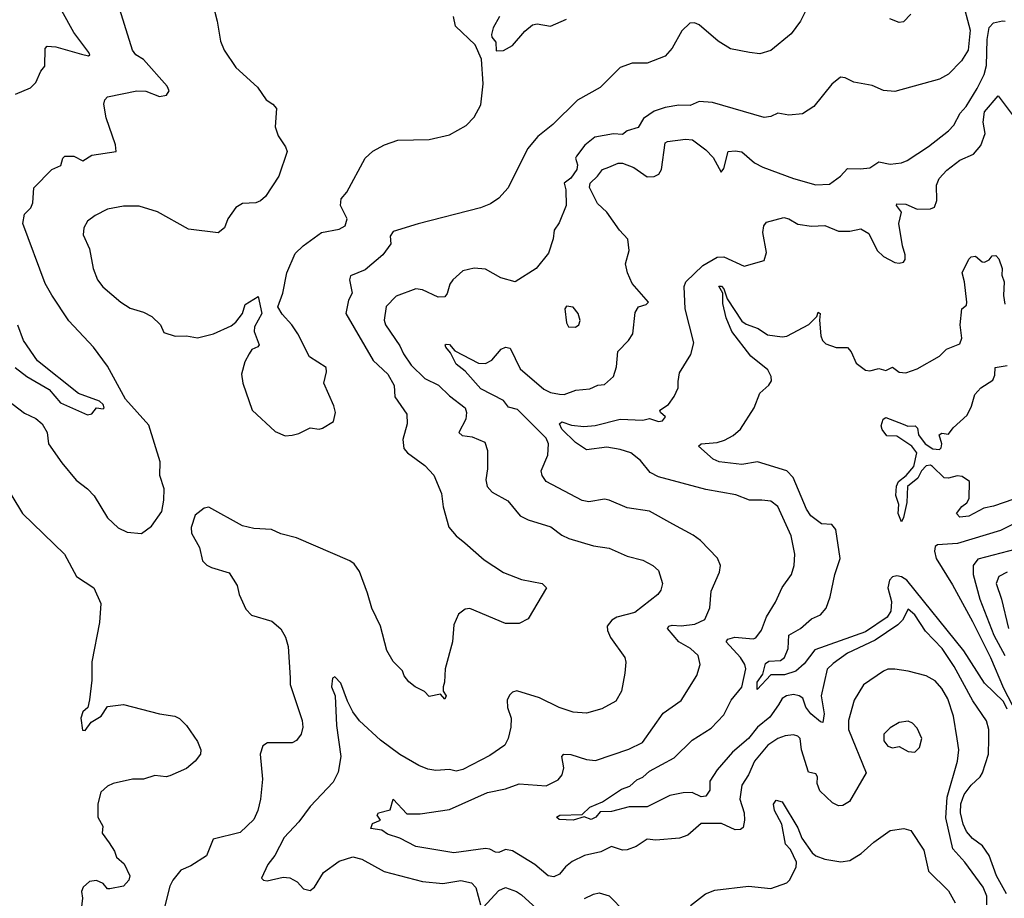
# Model space of a CAD drawing. Extents: x 1268547 to 1425625, y 515768 to 616754.
# Tile 156 of 256: x 1307554 to 1311933, y 597875 to 601781. Entities that reach past the tile are written whole.
import ezdxf

# ---------------------------------------------------------------- set-up
doc = ezdxf.new("R2010")
doc.units = 0

msp = doc.modelspace()

# ---------------------------------------------------------------- linework, layer by layer
at = {"layer": '0CON10XD'}
for points in [[(1307696.6, 600556.6), (1307667.9, 600607.9), (1307568.1, 600875), (1307575, 600916.7), (1307604.2, 600945), (1307612.5, 600967.5), (1307616.7, 601033.3), (1307696.2, 601115), (1307736.5, 601133.5), (1307745.5, 601165), (1307755, 601173.6), (1307794.6, 601174.6), (1307835, 601154), (1307875, 601178.9), (1307982.5, 601195), (1307980, 601225), (1307938.6, 601345), (1307927.8, 601405), (1307932.5, 601425), (1307945, 601438.5), (1308074.7, 601464.7), (1308115, 601463.2), (1308175, 601440), (1308206.7, 601445), (1308218, 601465), (1308210, 601485), (1308105, 601603.6), (1308070.6, 601625), (1308055.6, 601645), (1307984.4, 601875)], [(1308411.2, 601855), (1308432.5, 601775), (1308447.3, 601685), (1308463.5, 601645), (1308515, 601568.8), (1308611.7, 601481.7), (1308650, 601425), (1308680, 601405), (1308696, 601386), (1308690, 601305), (1308704.1, 601264.1), (1308736.1, 601216.1), (1308743.3, 601195), (1308706.2, 601085), (1308646.7, 600995), (1308624.1, 600975.9), (1308603.6, 600966.4), (1308545, 600963.3), (1308515, 600946.7), (1308480, 600895), (1308464, 600855), (1308437, 600833), (1308305, 600850), (1308166.9, 600926.9), (1308085, 600952.5), (1308015, 600952.2), (1307945, 600938.1), (1307888.9, 600911.1), (1307855.7, 600885), (1307838.6, 600855), (1307836.9, 600825), (1307865, 600762.5), (1307880.6, 600675), (1307900, 600625), (1307923.9, 600593.9), (1308004.2, 600525), (1308045, 600497.8), (1308105, 600480.6), (1308140.9, 600460.9), (1308180, 600425), (1308195, 600390), (1308245, 600373.8), (1308295, 600376.2), (1308345, 600366.2), (1308415.7, 600384.3), (1308495, 600420), (1308515, 600436), (1308544.3, 600475), (1308556.2, 600515), (1308615, 600550), (1308630, 600475), (1308598.8, 600415), (1308596.2, 600395), (1308618.8, 600335), (1308613.6, 600326.4), (1308586.7, 600315), (1308574.3, 600295.7), (1308555, 600260), (1308540, 600205), (1308546.2, 600165), (1308587.5, 600045), (1308690.3, 599950.3), (1308735, 599931.2)], [(1311075, 601874), (1311025.6, 601775), (1310985, 601717.5), (1310895, 601644.3), (1310845, 601630), (1310800, 601635), (1310715, 601652), (1310660, 601685), (1310575, 601757.8), (1310555, 601766.7), (1310533.8, 601765), (1310497.8, 601732.2), (1310455.3, 601654.7), (1310425, 601619.2), (1310345, 601588), (1310278, 601588), (1310225, 601568), (1310135, 601480), (1310035, 601423.1), (1309925, 601315.7), (1309858, 601262), (1309812.6, 601207.4), (1309726.5, 601033.5), (1309685, 600987.1), (1309647.6, 600962.4), (1309603.3, 600945), (1309326.2, 600873.8), (1309215, 600840), (1309201.7, 600818.3), (1309203.8, 600785), (1309168.2, 600735), (1309090.7, 600669.3), (1309025, 600642), (1309021.1, 600625), (1309032.5, 600565), (1309016.1, 600533.9), (1309004.6, 600475), (1309125.7, 600265.7), (1309191.8, 600205), (1309219.4, 600155), (1309221.9, 600105), (1309275, 600027.5), (1309277.1, 599985), (1309258.1, 599915), (1309262.2, 599875), (1309278.6, 599855), (1309355, 599799.4), (1309395.3, 599755.3), (1309429.1, 599675), (1309437.8, 599615), (1309461.8, 599525), (1309495, 599485.6), (1309534, 599455), (1309619.5, 599379.5), (1309705, 599323.6), (1309785, 599291.9), (1309877.5, 599275), (1309896.7, 599255), (1309815, 599117.5), (1309775, 599096.7), (1309715, 599096), (1309555, 599163.3), (1309535, 599160), (1309505, 599137.5), (1309485, 599090), (1309479.2, 599015), (1309445.7, 598895), (1309443.8, 598835), (1309437.5, 598815), (1309437.5, 598795), (1309450, 598775), (1309445, 598760), (1309425, 598782.5), (1309375, 598772.5), (1309353.6, 598793.6), (1309312.5, 598815), (1309285, 598837.5), (1309263.9, 598863.9), (1309256.1, 598886.1), (1309215, 598927.5), (1309186.1, 598976.1), (1309158.8, 599085), (1309120, 599165), (1309100.8, 599230.8), (1309065, 599327.5), (1309042, 599362), (1309022.5, 599375), (1308785, 599478), (1308715.9, 599495.9), (1308674.1, 599514.1), (1308595, 599519.2), (1308545, 599531.4), (1308395, 599613.3), (1308375, 599610), (1308335, 599577.5), (1308316, 599524), (1308317.9, 599497.9), (1308353.8, 599435), (1308366.7, 599375), (1308385.7, 599355.7), (1308406.7, 599345), (1308485, 599322), (1308520.5, 599265), (1308530, 599225), (1308560.3, 599160.3), (1308585, 599133.3), (1308675, 599106.2), (1308715, 599072.5), (1308735.8, 599035.8), (1308748, 598995), (1308757.1, 598855), (1308756.9, 598825), (1308810, 598665), (1308812.9, 598635), (1308805.6, 598604.4), (1308785, 598576.7), (1308765, 598566.7), (1308656.4, 598566.4), (1308635, 598552.5), (1308622.9, 598515), (1308633.5, 598405), (1308625.5, 598315.5), (1308613.3, 598265), (1308595, 598225.7), (1308535, 598167.8), (1308415, 598138), (1308385, 598064), (1308315, 598018.6), (1308270.2, 597999.8), (1308234.3, 597955), (1308221.4, 597928.6), (1308198.5, 597835)], [(1311743.1, 601875), (1311781.2, 601735), (1311771.5, 601645), (1311741.7, 601598.3), (1311685, 601539.4), (1311645, 601516.9), (1311445, 601462), (1311395.9, 601465.9), (1311345, 601488.8), (1311263.9, 601503.9), (1311225, 601523.3), (1311203.8, 601526.2), (1311166, 601494), (1311086.2, 601395), (1311035, 601362.5), (1310975, 601357.1), (1310925, 601365.7), (1310895, 601350), (1310865, 601345.7), (1310635, 601413.6), (1310575, 601417.5), (1310535, 601400), (1310485, 601401.8), (1310425, 601391.2), (1310375, 601374.7), (1310328.5, 601341.5), (1310305, 601301.5), (1310255, 601286.5), (1310235, 601271.2), (1310195, 601273.8), (1310111.9, 601258.1), (1310067.1, 601222.9), (1310029.6, 601175), (1310025.4, 601165), (1310035.2, 601135.2), (1310031.6, 601115), (1310005, 601076.1), (1309975.4, 601055), (1309982.2, 601025), (1309983.6, 600955), (1309952.5, 600877.5), (1309931.1, 600845), (1309926.9, 600806.9), (1309905, 600743.3), (1309851.2, 600675), (1309756.7, 600615), (1309693, 600633), (1309625, 600672.2), (1309575, 600676.7), (1309525, 600664.2), (1309480.8, 600625), (1309466.9, 600605), (1309455, 600563.3), (1309445, 600549.2), (1309415, 600547.3), (1309345, 600580.6), (1309315, 600584), (1309227.5, 600552.5), (1309183.8, 600506.2), (1309175.4, 600445), (1309180.8, 600425), (1309245, 600331.4), (1309260.4, 600295), (1309294.1, 600245), (1309355, 600186.2), (1309416.1, 600156.1), (1309465, 600109.2), (1309535.4, 600055), (1309541.1, 600035), (1309537.8, 600005), (1309506.2, 599945), (1309522.1, 599932.1), (1309566.2, 599926.2), (1309622.5, 599902.5), (1309634.5, 599865), (1309634.5, 599784.5), (1309626.5, 599735), (1309632.5, 599705), (1309655, 599681.1), (1309725, 599642), (1309780, 599575), (1309815, 599557.8), (1309916.2, 599526.2), (1309965, 599490), (1309996.7, 599475), (1310105, 599441.4), (1310175, 599430.8), (1310255.5, 599395.5), (1310325, 599377.5), (1310370, 599355), (1310395, 599332), (1310411.9, 599275), (1310405.6, 599245), (1310391.9, 599225), (1310289.2, 599145), (1310208.8, 599125), (1310187.9, 599112.1), (1310166.2, 599085), (1310168, 599065), (1310181.9, 599035), (1310244.4, 598945), (1310249.4, 598925), (1310245.7, 598875.7)], [(1307535, 601449.4), (1307602, 601478), (1307625, 601501.2), (1307648.1, 601551.9), (1307666.2, 601575), (1307667, 601653), (1307676.7, 601663.3), (1307715, 601660), (1307828.5, 601628.5), (1307860, 601620), (1307865.8, 601624.2), (1307861.4, 601635), (1307795, 601724.2), (1307741.2, 601821.2)], [(1311516.7, 601805), (1311485, 601771.2), (1311465, 601768.8), (1311423.3, 601785)], [(1308735, 599931.2), (1308765, 599933.8), (1308795, 599941.2), (1308845, 599966.2), (1308885, 599960.8), (1308900, 599965), (1308948.8, 599995), (1308958.8, 600035), (1308951.2, 600065), (1308906, 600165), (1308918.6, 600215), (1308917.1, 600235), (1308842.7, 600282.7), (1308790.8, 600385), (1308764, 600425), (1308721.2, 600471.2), (1308702.5, 600505), (1308724, 600565), (1308742, 600655), (1308778.8, 600741.2), (1308814.2, 600775.8), (1308895.8, 600834.2), (1308975, 600849.5), (1309000.6, 600865), (1309010, 600895), (1308981.1, 600955), (1308983.1, 600985), (1309008, 601015), (1309090.8, 601165), (1309125, 601197.1), (1309176.7, 601225), (1309235, 601245.8), (1309375, 601248), (1309465, 601268.8), (1309539.5, 601310.5), (1309575, 601347.5), (1309605, 601402.5), (1309615.7, 601495.7), (1309607.5, 601605), (1309579.3, 601669.3), (1309491.7, 601751.7), (1309483.3, 601795)], [(1311854.7, 597845), (1311855.3, 597885), (1311838.7, 597925), (1311757.7, 598035), (1311704.3, 598094.3), (1311672.5, 598232.5), (1311678.6, 598325), (1311724.6, 598485), (1311730, 598535), (1311723.6, 598583.6), (1311707.3, 598685), (1311681.5, 598761.5), (1311655, 598806.9), (1311625, 598842.2), (1311585, 598863.5), (1311505, 598884.4), (1311445, 598893.3), (1311415, 598892.9), (1311395.5, 598884.5), (1311306.5, 598823.5), (1311264.6, 598755), (1311240.4, 598665), (1311240, 598625), (1311318.1, 598431.9), (1311244.5, 598305.5), (1311215, 598288.1), (1311195.7, 598285.7), (1311168.7, 598298.7), (1311112.7, 598352.7), (1311100, 598385), (1311102, 598415), (1311095, 598427.5), (1311061.2, 598435), (1311030, 598535), (1311025.4, 598585.4), (1311015, 598595.7), (1310995, 598601.4), (1310957.6, 598597.6), (1310925, 598585.4), (1310881.2, 598555), (1310822.3, 598485), (1310795.7, 598424.3), (1310765, 598377.5), (1310756.5, 598315), (1310775.2, 598255.2), (1310777.1, 598222.9), (1310771.1, 598188.9), (1310760, 598180), (1310735, 598179.5), (1310675, 598206.7), (1310585, 598207.3), (1310525.8, 598155), (1310487.6, 598142.4), (1310383.6, 598133.6), (1310345, 598138), (1310295, 598104.4), (1310255, 598090), (1310235, 598089.4), (1310185, 598105.6), (1310138.3, 598081.7), (1310065, 598064.5), (1310011.1, 598038.9), (1309980.8, 598015), (1309955, 597982), (1309929.1, 597970.9), (1309903.8, 597975), (1309845.3, 598025.3), (1309745, 598085.7), (1309715, 598092), (1309685, 598078.2), (1309669.9, 598079.9), (1309645, 598093.8), (1309625, 598095.9), (1309485, 598076.2), (1309315, 598105.5), (1309245, 598142.3), (1309190.2, 598160.2), (1309165, 598177.5), (1309115.8, 598185), (1309122.3, 598207.7), (1309158, 598222), (1309143.3, 598245), (1309150, 598255), (1309202.1, 598267.9), (1309215, 598315.7), (1309275, 598250), (1309335, 598250.6), (1309465, 598270), (1309635, 598345.9), (1309715, 598361.8), (1309775, 598383.8), (1309895, 598374.5), (1309948.8, 598401.2), (1309966.4, 598423.6), (1309973.5, 598455), (1309964.4, 598505.6), (1309974.4, 598515.6), (1310005, 598514.5), (1310075, 598491.3), (1310115, 598487.5), (1310262.6, 598537.4), (1310323.1, 598566.9), (1310415, 598697.5), (1310495, 598753.8), (1310564.5, 598865.5), (1310579.4, 598915), (1310570.8, 598955), (1310537.5, 598985), (1310485, 599015.3), (1310435.5, 599075), (1310440.8, 599085), (1310455, 599088.6), (1310495, 599085.7), (1310557, 599093), (1310600.6, 599115), (1310623.6, 599166.4), (1310629.7, 599240.3), (1310666, 599325), (1310670, 599355), (1310656.8, 599386.8), (1310581.2, 599465), (1310549.3, 599489.3), (1310458.5, 599538.5), (1310355, 599595.6), (1310255, 599611.5), (1310175, 599645.6), (1310155, 599649.4), (1310085, 599638.1), (1310055, 599642.7), (1309895, 599727.9), (1309876.8, 599755), (1309873.2, 599775), (1309903.2, 599845), (1309905.3, 599895), (1309895, 599921.2), (1309767.4, 600047.4), (1309727.7, 600057.7), (1309705, 600087.5), (1309605, 600139.5), (1309535, 600218.6), (1309495, 600250), (1309469.7, 600299.7), (1309449.2, 600325), (1309446.2, 600335), (1309450.9, 600339.1), (1309465, 600337.1), (1309489.2, 600309.2), (1309595, 600254.1), (1309625, 600252.2), (1309653.2, 600266.8), (1309695, 600315.6), (1309715, 600324.4), (1309735, 600320), (1309779.5, 600229.5), (1309885, 600138.8), (1309915, 600124), (1309955, 600115.5), (1309975.5, 600114.5), (1310026.4, 600133.6), (1310089.7, 600140.3), (1310124.4, 600155.6), (1310155, 600158.9), (1310194.2, 600195), (1310207.3, 600237.3), (1310213.5, 600306.5), (1310262, 600355), (1310280, 600385), (1310290.6, 600479.4), (1310306.2, 600503.8), (1310340, 600515), (1310350, 600525), (1310277.7, 600607.7), (1310256.2, 600655), (1310248, 600695), (1310264.2, 600755), (1310258.6, 600805), (1310221.1, 600845), (1310165.5, 600925), (1310123.4, 600963.4), (1310087.3, 601035), (1310090.2, 601055), (1310123.8, 601085), (1310145, 601114.6), (1310174, 601125), (1310215, 601142.5), (1310235, 601142.8), (1310285, 601123.5), (1310345, 601082.3), (1310375, 601084), (1310395.5, 601095), (1310408.7, 601115), (1310425, 601234), (1310435, 601240), (1310515, 601250), (1310546.5, 601246.5), (1310605, 601203.1), (1310638, 601168), (1310673, 601103), (1310685, 601120), (1310704, 601195), (1310735, 601198.6), (1310765, 601193.1), (1310821.4, 601145), (1310858, 601125), (1310995, 601075.4), (1311095, 601046.8), (1311155, 601049.2), (1311204, 601085), (1311235, 601120), (1311292.4, 601117.6), (1311335, 601122.9), (1311375, 601149.2), (1311425, 601138.6), (1311475, 601144.2), (1311500, 601155), (1311595, 601216.7), (1311685, 601286.7), (1311707.6, 601312.4), (1311735.8, 601365), (1311762.6, 601395), (1311811.9, 601475), (1311842.5, 601537.5), (1311853, 601577), (1311856.5, 601693.5), (1311865, 601746), (1311885, 601767.1), (1311925, 601776.5), (1311935.8, 601775)], [(1309687.5, 601795), (1309660, 601745), (1309652.5, 601715), (1309653, 601703), (1309671.7, 601681.7), (1309673.3, 601643.3)], [(1309673.3, 601643.3), (1309705, 601644.2), (1309745, 601666.2), (1309800, 601730), (1309835, 601758), (1309855, 601762), (1309915, 601752), (1309986.1, 601783.9)], [(1311942.6, 597895), (1311897.2, 597975), (1311865.9, 598065), (1311835, 598108.1), (1311790.9, 598140.9), (1311765, 598171.9), (1311749.3, 598205), (1311737.4, 598255), (1311738.6, 598295), (1311753.8, 598336.2), (1311785, 598378.1), (1311825.8, 598414.2), (1311835, 598431.9), (1311861.6, 598515), (1311864.2, 598584.2), (1311863.7, 598625), (1311853.1, 598663.1), (1311792.8, 598752.8), (1311710, 598905), (1311656.2, 598985), (1311582.2, 599062.2), (1311535, 599135.5), (1311505, 599160), (1311479.1, 599110.9), (1311459, 599091), (1311357.8, 599022.2), (1311235, 598964.7), (1311170.8, 598919.2), (1311145, 598893.5), (1311118.7, 598775), (1311130.8, 598695), (1311125, 598656.7), (1311115, 598658.8), (1311072.6, 598695), (1311050.2, 598725), (1311036.5, 598765), (1311020.8, 598775), (1310995, 598780.7), (1310964, 598775), (1310945, 598763.1), (1310928.5, 598735), (1310889.7, 598680.3), (1310834.4, 598635), (1310795.3, 598584.7), (1310724.2, 598525), (1310655, 598446), (1310622.7, 598395), (1310622.7, 598355), (1310605, 598328.9), (1310585, 598325.3), (1310545, 598344.7), (1310505, 598343.8), (1310445, 598331.5), (1310345, 598281.8), (1310265, 598280.8), (1310185, 598260.7), (1310135, 598258.6), (1310116.7, 598235), (1310095, 598225.4), (1310063.6, 598236.4), (1310015, 598221.8), (1309953.3, 598225), (1309941.2, 598235), (1309955.6, 598244.4), (1310055, 598248), (1310090.1, 598279.9), (1310145, 598303.8), (1310229.8, 598360.3), (1310267.3, 598372.7), (1310298.6, 598401.4), (1310325, 598413.6), (1310355, 598440.3), (1310465, 598499.4), (1310545, 598577.2), (1310628.4, 598631.6), (1310685, 598690), (1310717.8, 598755), (1310765, 598813.8), (1310783.7, 598895), (1310778.3, 598915), (1310758.7, 598945), (1310695.6, 599015), (1310703.4, 599026.6), (1310734, 599036), (1310815, 599028.1), (1310827.8, 599032.2), (1310853.4, 599066.6), (1310875, 599126.7), (1310915, 599191.2), (1310945, 599256.2), (1310986.9, 599315), (1310997.5, 599355), (1311001.1, 599405), (1310985, 599486), (1310925, 599616.9), (1310895, 599640.8), (1310855, 599644.2), (1310800, 599645), (1310739.1, 599669.1), (1310605, 599692.2), (1310395, 599748.2), (1310357.3, 599767.3), (1310315, 599820.9), (1310271.5, 599855), (1310225, 599870.7), (1310165, 599880.2), (1310075, 599869.4), (1310025, 599901.4), (1309965, 599960.5), (1309954.5, 599985), (1309965, 599993.6), (1310008.3, 599978.3), (1310063, 599973), (1310113.6, 599976.4), (1310225, 600004.7), (1310325, 600001.1), (1310355, 600007.3), (1310395, 599994.2), (1310412, 599998), (1310426.1, 600016.1), (1310403.3, 600035), (1310400, 600045), (1310439.3, 600070.7), (1310464.1, 600105.9), (1310482, 600145), (1310482, 600172), (1310488.3, 600211.7), (1310538, 600292), (1310551.5, 600345), (1310513.2, 600495), (1310509.3, 600595), (1310516.3, 600615), (1310591.3, 600688.7), (1310655, 600725.7), (1310685, 600726.4), (1310775, 600685.8), (1310865, 600710), (1310874.5, 600745.5), (1310858.5, 600835), (1310863.5, 600865), (1310875, 600880.8), (1310952.3, 600902.3), (1310975, 600896), (1311015, 600872), (1311075, 600863.3), (1311135, 600866.7), (1311195, 600841.4), (1311245, 600841.4), (1311295, 600850.6), (1311330.2, 600830.2), (1311367.5, 600755), (1311395, 600728), (1311445, 600702), (1311465, 600698), (1311485, 600703.3), (1311492, 600715), (1311492, 600735), (1311479.4, 600775), (1311463.6, 600875), (1311475.6, 600925), (1311453.1, 600955), (1311455, 600962.5), (1311495, 600961.2), (1311545, 600938.7), (1311605, 600940.3), (1311621.8, 600948.2), (1311632.1, 600977.9), (1311630.7, 601045), (1311642.5, 601075), (1311677.6, 601112.4), (1311735, 601156.5), (1311795, 601182.5), (1311827.6, 601222.4), (1311847.1, 601275), (1311839.2, 601325), (1311845, 601371.2), (1311905, 601442.5), (1311986, 601336)], [(1311945.5, 598715), (1311929.6, 598749.6), (1311845, 598831.1), (1311751.9, 598975), (1311498.9, 599288.9), (1311475, 599304.6), (1311455, 599309.1), (1311435, 599304.7), (1311421.4, 599288.6), (1311415.1, 599255), (1311430.8, 599195), (1311428.5, 599151.5), (1311411.9, 599125), (1311315, 599058.9), (1311090.2, 598979.8), (1311042.2, 598917.8), (1311005.1, 598884.9), (1310955, 598868.9), (1310895, 598867.8), (1310833.6, 598803.6), (1310833.3, 598835), (1310858.7, 598871.3), (1310871.1, 598918.9), (1310885, 598928.7), (1310937.7, 598932.3), (1310954.8, 598945.3), (1310970.7, 598985), (1310974.9, 599045.1), (1311025.6, 599074.4), (1311075, 599117.5), (1311115, 599135.6), (1311140, 599165), (1311158.1, 599215), (1311178.2, 599315), (1311202.4, 599385), (1311183.8, 599515), (1311165, 599536.9), (1311119.6, 599539.6), (1311072.5, 599575), (1311052.4, 599605), (1310994.1, 599745), (1310965.6, 599775), (1310835, 599815.2), (1310765, 599803.8), (1310665, 599815.2), (1310637.8, 599827.8), (1310573.3, 599885), (1310585, 599895.3), (1310655, 599901.3), (1310688.3, 599911.7), (1310727.5, 599932.5), (1310759.7, 599960.3), (1310820, 600055), (1310845, 600120), (1310885, 600156), (1310897.5, 600175), (1310895.4, 600195), (1310880.4, 600225), (1310805.7, 600285.7), (1310721.2, 600395), (1310695, 600455.7), (1310680.3, 600519.7), (1310680.8, 600565), (1310663.3, 600596.7), (1310675, 600596.5), (1310685.4, 600585), (1310699.7, 600539.7), (1310765, 600441.2), (1310785, 600427.1), (1310837.6, 600407.6), (1310880.2, 600380.2), (1310945, 600370.6), (1310965.6, 600374.4), (1311064, 600426), (1311098.7, 600461.3), (1311105, 600480), (1311113.3, 600475), (1311110, 600445), (1311116.4, 600375), (1311123.5, 600355), (1311139.3, 600339.3), (1311185, 600323.6), (1311235, 600323.5), (1311251.2, 600305), (1311274.3, 600254.3), (1311315, 600222.2), (1311335, 600219.4), (1311375, 600230), (1311405, 600220.8), (1311435, 600236), (1311465, 600214.3), (1311495, 600211.2), (1311545, 600228.6), (1311644.6, 600285.4), (1311675, 600315.6), (1311735, 600340), (1311744.3, 600365), (1311736.2, 600425), (1311744, 600495), (1311765, 600512.5), (1311766.6, 600525), (1311756.2, 600615), (1311745.7, 600655), (1311774.1, 600715.9), (1311785, 600726.2), (1311805, 600729.4), (1311833.8, 600705), (1311845, 600703.6), (1311865, 600713.1), (1311878.3, 600731.7), (1311895, 600732.9), (1311907.8, 600717.8), (1311923.7, 600675), (1311921.8, 600645), (1311931.8, 600615), (1311928.5, 600555), (1311935, 600516.7)], [(1307499.7, 600089.7), (1307575, 600031.9), (1307625, 600008.5), (1307653.3, 599985), (1307675.4, 599945), (1307681.9, 599895), (1307741.1, 599811.1), (1307805, 599734.4), (1307855.4, 599695.4), (1307885, 599664), (1307945, 599565.7), (1307992.4, 599522.4), (1308032.5, 599502.5), (1308095, 599496.2), (1308140.3, 599529.7), (1308186, 599595), (1308195.5, 599644.5), (1308196.9, 599695), (1308176.5, 599755), (1308178.9, 599815), (1308128.3, 599978.3), (1308025, 600094.2), (1307945, 600240), (1307881.9, 600325), (1307772.2, 600442.2), (1307696.6, 600556.6)], [(1310025, 600413.8), (1310040, 600425), (1310046.1, 600443.9), (1310038, 600475), (1310015, 600503.3), (1309985, 600506.7), (1309978.8, 600495), (1309985, 600433.3), (1309995, 600416.2), (1310025, 600413.8)], [(1307533.2, 600235), (1307585.3, 600195.3), (1307685, 600136.8), (1307735, 600077.7), (1307855, 600023.9), (1307875, 600028.5), (1307895, 600055.5), (1307925, 600051.1), (1307929.7, 600055), (1307925, 600070.4), (1307908.5, 600085), (1307815, 600119.3), (1307633.2, 600265), (1307571.5, 600355), (1307545, 600422.5)], [(1311975, 599649.1), (1311885, 599617.5), (1311841.2, 599608.8), (1311775, 599573.3), (1311735, 599570), (1311720, 599585), (1311743.3, 599616.7), (1311766.4, 599633.6), (1311777, 599653), (1311778.3, 599728.3), (1311745, 599750), (1311723, 599753), (1311685, 599742), (1311665, 599743.8), (1311613.3, 599795), (1311605, 599800), (1311585, 599797.5), (1311564.5, 599775.5), (1311547.4, 599742.6), (1311501.9, 599705), (1311499.5, 599635), (1311485, 599567.5), (1311475, 599548.8), (1311460, 599585), (1311463.5, 599625), (1311450.6, 599665), (1311453.6, 599706.4), (1311462.5, 599727.5), (1311496, 599754), (1311530, 599795), (1311543.3, 599855), (1311522, 599885), (1311455, 599930), (1311410.8, 599930.8), (1311389.5, 599959.5), (1311385.6, 599975), (1311394.3, 600005), (1311405, 600013.1), (1311483, 599983), (1311503.8, 599973.8), (1311536.2, 599975), (1311545.9, 599965), (1311551.1, 599935), (1311580.5, 599895), (1311615, 599872.9), (1311645, 599870), (1311652.3, 599877.7), (1311654.5, 599895), (1311643.6, 599935), (1311655, 599942.1), (1311685, 599938.8), (1311705, 599966.2), (1311766.9, 600023.1), (1311787.3, 600062.7), (1311801.2, 600115), (1311827.5, 600145), (1311881.1, 600178.9), (1311889.8, 600200.2), (1311892.5, 600235), (1311945, 600244)], [(1307475.9, 599735.9), (1307566.2, 599585), (1307753.8, 599405), (1307806.2, 599305), (1307883.8, 599255), (1307914.4, 599185), (1307908.5, 599101.5), (1307874.3, 598925.7), (1307874.4, 598845), (1307865, 598757.5), (1307856.8, 598723.2), (1307835, 598703.8), (1307826.5, 598675), (1307832.7, 598622.7), (1307845, 598621.2), (1307871.4, 598658.6), (1307916.7, 598685), (1307945, 598727.5), (1308015, 598736.7), (1308175, 598694.2), (1308244.1, 598684.1), (1308265, 598673.8), (1308295, 598643.3), (1308345, 598572), (1308360, 598535), (1308358, 598515), (1308335, 598483.8), (1308295, 598452.5), (1308221.1, 598418.9), (1308205, 598414.5), (1308155, 598420.8), (1308105, 598404.2), (1308055, 598404), (1307970, 598385), (1307945, 598373.8), (1307915, 598346.7), (1307900.8, 598295), (1307902, 598235), (1307923.3, 598195), (1307920, 598165), (1307951.7, 598121.7), (1307976, 598085), (1307985, 598057.5), (1308017.9, 598027.9), (1308043.3, 597975), (1308040, 597955), (1308015, 597928), (1307955, 597916.2), (1307945, 597916.7), (1307925, 597940), (1307895, 597953.3), (1307865, 597950), (1307836.7, 597925), (1307828.8, 597905), (1307833.8, 597875), (1307827.5, 597825)], [(1311975, 599540), (1311915, 599509.3), (1311725, 599452.9), (1311635, 599445.6), (1311625, 599438.8), (1311622.2, 599417.8), (1311630, 599385), (1311702, 599268), (1311791.7, 599105), (1311871.3, 598945), (1311928.5, 598808.5), (1311968.2, 598735)], [(1312052.9, 599445), (1311815, 599382.4), (1311794.2, 599355), (1311793.8, 599315), (1311823.4, 599205), (1311885.4, 599045.4), (1311935.6, 598955)], [(1311945, 599324.3), (1311908.5, 599305), (1311895.9, 599275), (1311920, 599205), (1311951, 599075)], [(1310245.7, 598875.7), (1310230, 598795), (1310205, 598751.2), (1310143.2, 598716.8), (1310075, 598698.1), (1310015, 598701.9), (1309953, 598723), (1309865, 598765.4), (1309765, 598796.7), (1309745, 598791.4), (1309731.5, 598778.5), (1309722.2, 598755), (1309722.6, 598722.6), (1309740, 598675), (1309738.5, 598635), (1309726.9, 598585), (1309711.4, 598555), (1309645, 598509.1), (1309525, 598447.5), (1309495, 598440), (1309465, 598447.1), (1309405, 598442.7), (1309368.8, 598448.8), (1309329.2, 598465), (1309245, 598514.6), (1309158.5, 598578.5), (1309065, 598664.4), (1309035, 598703.1), (1309011.1, 598751.1), (1308981.9, 598831.9), (1308955, 598859.5), (1308945, 598852.9), (1308940, 598815), (1308956.8, 598775), (1308963.3, 598643.3), (1308982.5, 598505), (1308970.4, 598435), (1308948.4, 598391.6), (1308845, 598282.2), (1308795.2, 598214.8), (1308730.4, 598145), (1308687.9, 598065), (1308657.8, 598025), (1308629.2, 597965), (1308637.5, 597955), (1308655, 597952.5), (1308725, 597969.2), (1308755, 597966.5), (1308787.3, 597947.3), (1308816.3, 597916.3), (1308845, 597910), (1308865.6, 597924.4), (1308905, 597990), (1308975, 598040.6), (1309035, 598058.5), (1309075, 598048.6), (1309175, 597993.4), (1309345, 597948.9), (1309435, 597940.4), (1309515, 597953.8), (1309563.8, 597943.8), (1309582.4, 597922.4), (1309603.3, 597845)], [(1311535, 598524.4), (1311555.4, 598544.6), (1311565.3, 598585), (1311545, 598631.4), (1311525, 598653.1), (1311505, 598662.9), (1311465, 598656.9), (1311425, 598632.5), (1311397.5, 598605), (1311396.7, 598575), (1311415, 598551.4), (1311435, 598544), (1311465, 598549.2), (1311505, 598527.8), (1311535, 598524.4)], [(1310536.6, 597843.4), (1310604, 597895), (1310645, 597911.4), (1310795, 597928.1), (1310895, 597918.6), (1310965, 597944), (1310976.7, 597955), (1311007.3, 598012.7), (1311008, 598035), (1310981.2, 598091.2), (1310960, 598115), (1310942.9, 598205), (1310910.5, 598265), (1310906.6, 598293.4), (1310918.6, 598311.4), (1310945, 598304.2), (1311015, 598188), (1311032.4, 598142.4), (1311077.5, 598077.5), (1311095, 598062.9), (1311135, 598048.5), (1311205, 598037.1), (1311245, 598042.9), (1311295.4, 598074.6), (1311352, 598125), (1311425, 598175.7), (1311485.8, 598185.8), (1311516.4, 598176.4), (1311575, 598089.2), (1311595.5, 597995), (1311685, 597907.8), (1311713.8, 597855)], [(1309615, 597834.2), (1309685, 597910), (1309715, 597922.7), (1309764, 597905), (1309785, 597890.5), (1309885, 597799.6)], [(1310065, 597874.2), (1310105, 597893.3), (1310131.4, 597898.6), (1310175, 597885.5), (1310244.7, 597814.7)]]:
    msp.add_lwpolyline(points, dxfattribs=at)

doc.saveas('drawing.dxf')
